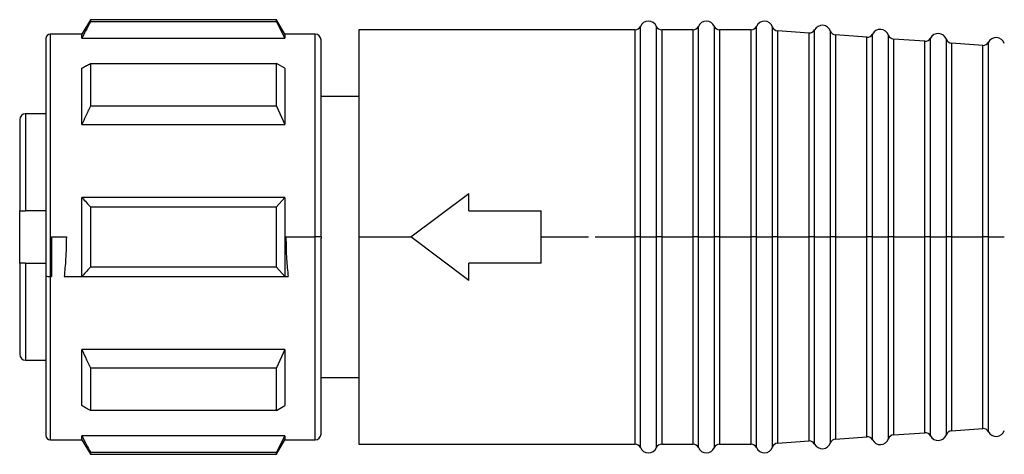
# Model space of a CAD drawing. Header units: millimetres. Extents: x -1015 to 3525, y 357 to 841.
# Tile 16 of 20: x 1617 to 1651, y 572 to 587. Entities that reach past the tile are written whole.
import ezdxf

# ---------------------------------------------------------------- set-up
doc = ezdxf.new("R2010")
doc.units = ezdxf.units.MM

# ---------------------------------------------------------------- blocks, each defined once
blk = doc.blocks.new('Drawing View6')
at = {"color": 7, "linetype": 'Continuous', "lineweight": 25}
for p, q in [((-1685.211, 3.7), (-1685.5, 3.2)), ((-1678.789, 3.7), (-1685.211, 3.7)), ((-1678.789, 3.627), (-1685.211, 3.627)), ((-1678.5, 3.2), (-1678.789, 3.7)), ((-1678.789, 3.627), (-1678.789, 3.7)), ((-1678.789, 3.627), (-1678.5, 3.065)), ((-1666.225, -3.8), (-1666.225, 3.47)), ((-1665.675, -3.657), (-1665.675, 3.47)), ((-1664.225, -3.8), (-1664.225, 3.47)), ((-1663.675, -3.657), (-1663.675, 3.47)), ((-1662.225, -3.8), (-1662.225, 3.47)), ((-1661.667, -3.657), (-1661.667, 3.45)), ((-1685.5, 3.2), (-1686.6, 3.2)), ((-1686.6, 3.2), (-1686.6, -3.8)), ((-1685.5, 3.065), (-1685.5, 3.2)), ((-1685.5, 3.065), (-1678.5, 3.065)), ((-1677.45, 3.2), (-1678.5, 3.2)), ((-1678.5, 3.2), (-1678.5, 3.065)), ((-1677.45, -3.8), (-1677.45, 3.2)), ((-1666.408, 3.35), (-1675.95, 3.35)), ((-1675.95, 3.35), (-1675.95, -3.8)), ((-1666.408, -3.665), (-1666.408, 3.35)), ((-1664.408, 3.35), (-1665.492, 3.35)), ((-1665.492, 3.35), (-1665.492, -3.66)), ((-1664.408, -3.665), (-1664.408, 3.35)), ((-1662.408, 3.35), (-1663.492, 3.35)), ((-1663.492, 3.35), (-1663.492, -3.66)), ((-1662.408, -3.665), (-1662.408, 3.35)), ((-1660.407, 3.24), (-1661.493, 3.317)), ((-1661.493, 3.317), (-1661.493, -3.659)), ((-1660.407, -3.665), (-1660.407, 3.24)), ((-1660.216, -3.8), (-1660.216, 3.347)), ((-1659.667, -3.657), (-1659.667, 3.308)), ((-1658.407, 3.098), (-1659.493, 3.175)), ((-1659.493, 3.175), (-1659.493, -3.659)), ((-1658.407, -3.665), (-1658.407, 3.098)), ((-1658.216, -3.8), (-1658.216, 3.204)), ((-1657.667, -3.657), (-1657.667, 3.165)), ((-1656.216, -3.8), (-1656.216, 3.062)), ((-1686.75, 3.05), (-1686.75, -5.137)), ((-1677.25, -3.8), (-1677.25, 3)), ((-1656.407, 2.955), (-1657.493, 3.033)), ((-1657.493, 3.033), (-1657.493, -3.66)), ((-1656.407, -3.665), (-1656.407, 2.955)), ((-1655.667, -3.657), (-1655.667, 3.023)), ((-1654.407, 2.813), (-1655.493, 2.89)), ((-1655.493, 2.89), (-1655.493, -3.66)), ((-1654.407, -3.665), (-1654.407, 2.813)), ((-1654.216, -3.8), (-1654.216, 2.92)), ((-1685.211, 2.189), (-1678.789, 2.189)), ((-1678.789, 0.715), (-1678.789, 2.189)), ((-1678.5, 2.021), (-1678.789, 2.189)), ((-1678.5, 2.021), (-1678.5, 0.088)), ((-1675.95, 1.05), (-1677.25, 1.05)), ((-1678.789, 0.715), (-1685.211, 0.715)), ((-1678.789, 0.715), (-1678.5, 0.088)), ((-1686.75, 0.45), (-1687.45, 0.45)), ((-1687.45, 0.45), (-1687.45, -2.9)), ((-1687.65, 0.25), (-1687.65, -2.9)), ((-1685.5, 0.088), (-1678.5, 0.088)), ((-1674.15, -3.8), (-1672.15, -2.3)), ((-1672.15, -2.9), (-1672.15, -2.3)), ((-1678.5, -2.434), (-1685.5, -2.434)), ((-1678.5, -2.434), (-1678.789, -2.758)), ((-1678.5, -2.434), (-1678.5, -3.8)), ((-1687.65, -4.7), (-1687.65, -2.9)), ((-1686.75, -2.9), (-1687.45, -2.9)), ((-1685.211, -2.758), (-1685.211, -3.8)), ((-1685.211, -2.758), (-1678.789, -2.758)), ((-1678.789, -3.8), (-1678.789, -2.758)), ((-1672.15, -2.9), (-1669.65, -2.9)), ((-1669.65, -3.8), (-1669.65, -2.9)), ((-1666.408, -3.8), (-1666.408, -3.665)), ((-1665.675, -3.8), (-1665.675, -3.657)), ((-1665.492, -3.66), (-1665.492, -3.8)), ((-1664.408, -3.8), (-1664.408, -3.665)), ((-1663.675, -3.8), (-1663.675, -3.657)), ((-1663.492, -3.66), (-1663.492, -3.8)), ((-1662.408, -3.8), (-1662.408, -3.665)), ((-1661.667, -3.8), (-1661.667, -3.657)), ((-1661.493, -3.659), (-1661.493, -3.8)), ((-1660.407, -3.8), (-1660.407, -3.665)), ((-1659.667, -3.8), (-1659.667, -3.657)), ((-1659.493, -3.659), (-1659.493, -3.8)), ((-1658.407, -3.8), (-1658.407, -3.665)), ((-1657.667, -3.8), (-1657.667, -3.657)), ((-1657.493, -3.66), (-1657.493, -3.8)), ((-1656.407, -3.8), (-1656.407, -3.665)), ((-1655.667, -3.8), (-1655.667, -3.657)), ((-1655.493, -3.66), (-1655.493, -3.8)), ((-1654.407, -3.8), (-1654.407, -3.665)), ((-1686.6, -3.8), (-1686.6, -5.166)), ((-1686.55, -3.8), (-1686.039, -3.8)), ((-1686.55, -3.8), (-1686.55, -5.166)), ((-1685.5, -5.166), (-1685.5, -3.8)), ((-1678.789, -4.842), (-1678.789, -3.8)), ((-1678.5, -3.8), (-1678.5, -5.166)), ((-1678.461, -3.8), (-1677.45, -3.8)), ((-1677.25, -3.8), (-1677.45, -3.8)), ((-1677.45, -3.838), (-1677.45, -3.8)), ((-1677.45, -10.8), (-1677.45, -3.838)), ((-1677.25, -3.8), (-1677.25, -3.837)), ((-1677.25, -10.6), (-1677.25, -3.837)), ((-1675.95, -3.8), (-1675.95, -10.95)), ((-1675.95, -3.8), (-1674.15, -3.8)), ((-1672.15, -5.3), (-1674.15, -3.8)), ((-1669.65, -4.7), (-1669.65, -3.8)), ((-1669.65, -3.8), (-1668.022, -3.8)), ((-1667.793, -3.8), (-1666.408, -3.8)), ((-1666.225, -3.8), (-1666.408, -3.8)), ((-1666.408, -10.95), (-1666.408, -3.8)), ((-1666.225, -3.8), (-1665.95, -3.8)), ((-1666.225, -11.07), (-1666.225, -3.8)), ((-1665.95, -3.8), (-1665.675, -3.8)), ((-1665.492, -3.8), (-1665.675, -3.8)), ((-1665.675, -11.07), (-1665.675, -3.8)), ((-1665.492, -3.8), (-1664.408, -3.8)), ((-1665.492, -3.8), (-1665.492, -10.95)), ((-1664.225, -3.8), (-1664.408, -3.8)), ((-1664.408, -10.95), (-1664.408, -3.8)), ((-1664.225, -3.8), (-1663.95, -3.8)), ((-1664.225, -11.07), (-1664.225, -3.8)), ((-1663.95, -3.8), (-1663.675, -3.8)), ((-1663.492, -3.8), (-1663.675, -3.8)), ((-1663.675, -11.07), (-1663.675, -3.8)), ((-1663.492, -3.8), (-1662.408, -3.8)), ((-1663.492, -3.8), (-1663.492, -10.95)), ((-1662.225, -3.8), (-1662.408, -3.8)), ((-1662.408, -10.95), (-1662.408, -3.8)), ((-1662.225, -3.8), (-1661.95, -3.8)), ((-1662.225, -11.07), (-1662.225, -3.8)), ((-1661.95, -3.8), (-1661.667, -3.8)), ((-1661.493, -3.8), (-1661.667, -3.8)), ((-1661.667, -11.05), (-1661.667, -3.8)), ((-1661.493, -3.8), (-1660.407, -3.8)), ((-1661.493, -3.8), (-1661.493, -10.917)), ((-1660.393, -3.8), (-1660.407, -3.8)), ((-1660.407, -10.84), (-1660.407, -3.8)), ((-1660.216, -3.8), (-1660.393, -3.8)), ((-1660.216, -3.8), (-1659.95, -3.8)), ((-1660.216, -10.947), (-1660.216, -3.8)), ((-1659.95, -3.8), (-1659.667, -3.8)), ((-1659.493, -3.8), (-1659.667, -3.8)), ((-1659.667, -10.908), (-1659.667, -3.8)), ((-1659.493, -3.8), (-1658.407, -3.8)), ((-1659.493, -3.8), (-1659.493, -10.775)), ((-1658.393, -3.8), (-1658.407, -3.8)), ((-1658.407, -10.698), (-1658.407, -3.8)), ((-1658.216, -3.8), (-1658.393, -3.8)), ((-1658.216, -3.8), (-1657.95, -3.8)), ((-1658.216, -10.804), (-1658.216, -3.8)), ((-1657.95, -3.8), (-1657.667, -3.8)), ((-1657.493, -3.8), (-1657.667, -3.8)), ((-1657.667, -10.765), (-1657.667, -3.8)), ((-1657.493, -3.8), (-1656.407, -3.8)), ((-1657.493, -3.8), (-1657.493, -10.633)), ((-1656.393, -3.8), (-1656.407, -3.8)), ((-1656.407, -10.555), (-1656.407, -3.8)), ((-1656.216, -3.8), (-1656.393, -3.8)), ((-1656.216, -3.8), (-1655.95, -3.8)), ((-1656.216, -10.662), (-1656.216, -3.8)), ((-1655.95, -3.8), (-1655.667, -3.8)), ((-1655.493, -3.8), (-1655.667, -3.8)), ((-1655.667, -10.623), (-1655.667, -3.8)), ((-1655.493, -3.8), (-1654.407, -3.8)), ((-1655.493, -3.8), (-1655.493, -10.49)), ((-1654.393, -3.8), (-1654.407, -3.8)), ((-1654.407, -10.413), (-1654.407, -3.8)), ((-1654.216, -3.8), (-1654.393, -3.8)), ((-1654.216, -3.8), (-1653.95, -3.8)), ((-1654.216, -10.52), (-1654.216, -3.8)), ((-1653.95, -3.8), (-1653.667, -3.8)), ((-1687.65, -4.7), (-1687.65, -7.85)), ((-1687.45, -4.7), (-1687.45, -8.05)), ((-1687.45, -4.7), (-1686.75, -4.7)), ((-1669.65, -4.7), (-1672.15, -4.7)), ((-1672.15, -5.3), (-1672.15, -4.7)), ((-1678.789, -4.842), (-1685.211, -4.842)), ((-1678.789, -4.842), (-1678.5, -5.166)), ((-1686.75, -5.137), (-1686.75, -10.65)), ((-1686.6, -5.166), (-1686.55, -5.166)), ((-1686.6, -5.166), (-1686.6, -10.8)), ((-1686.116, -5.166), (-1685.5, -5.166)), ((-1685.5, -5.166), (-1678.5, -5.166)), ((-1678.5, -5.166), (-1678.384, -5.166)), ((-1678.5, -7.688), (-1685.5, -7.688)), ((-1678.5, -7.688), (-1678.789, -8.315)), ((-1678.5, -7.688), (-1678.5, -9.621)), ((-1687.45, -8.05), (-1686.75, -8.05)), ((-1685.211, -8.315), (-1678.789, -8.315)), ((-1678.789, -9.789), (-1678.789, -8.315)), ((-1677.25, -8.65), (-1675.95, -8.65)), ((-1678.789, -9.789), (-1685.211, -9.789)), ((-1678.789, -9.789), (-1678.5, -9.621)), ((-1655.493, -10.49), (-1654.407, -10.413)), ((-1686.6, -10.8), (-1685.5, -10.8)), ((-1678.5, -10.665), (-1685.5, -10.665)), ((-1685.5, -10.8), (-1685.211, -11.3)), ((-1678.5, -10.665), (-1678.789, -11.227)), ((-1678.789, -11.3), (-1678.5, -10.8)), ((-1678.5, -10.665), (-1678.5, -10.8)), ((-1678.5, -10.8), (-1677.45, -10.8)), ((-1661.493, -10.917), (-1660.407, -10.84)), ((-1659.493, -10.775), (-1658.407, -10.698)), ((-1657.493, -10.633), (-1656.407, -10.555)), ((-1675.95, -10.95), (-1666.408, -10.95)), ((-1665.492, -10.95), (-1664.408, -10.95)), ((-1663.492, -10.95), (-1662.408, -10.95)), ((-1685.211, -11.227), (-1678.789, -11.227)), ((-1685.211, -11.227), (-1685.211, -11.3)), ((-1685.211, -11.3), (-1678.789, -11.3)), ((-1678.789, -11.3), (-1678.789, -11.227))]:
    blk.add_line(p, q, dxfattribs=at)
at = {"color": 7, "linetype": 'Continuous', "lineweight": 25, "flags": 128}
for points in [[(-1685.211, 3.7), (-1685.211, 3.695), (-1685.211, 3.682), (-1685.211, 3.659), (-1685.211, 3.627)], [(-1685.211, 2.189), (-1685.211, 2.028), (-1685.211, 1.86), (-1685.211, 1.685), (-1685.211, 1.503), (-1685.211, 1.315), (-1685.211, 1.121), (-1685.211, 0.921), (-1685.211, 0.715)], [(-1685.5, 0.088), (-1685.5, 0.369), (-1685.5, 0.64), (-1685.5, 0.901), (-1685.5, 1.15), (-1685.5, 1.387), (-1685.5, 1.611), (-1685.5, 1.823), (-1685.5, 2.021)], [(-1685.5, -3.8), (-1685.5, -3.628), (-1685.5, -3.456), (-1685.5, -3.285), (-1685.5, -3.113), (-1685.5, -2.943), (-1685.5, -2.772), (-1685.5, -2.603), (-1685.5, -2.434)], [(-1685.211, -3.8), (-1685.211, -3.931), (-1685.211, -4.061), (-1685.211, -4.192), (-1685.211, -4.322), (-1685.211, -4.453), (-1685.211, -4.583), (-1685.211, -4.712), (-1685.211, -4.842)], [(-1685.5, -9.621), (-1685.5, -9.423), (-1685.5, -9.211), (-1685.5, -8.987), (-1685.5, -8.75), (-1685.5, -8.501), (-1685.5, -8.24), (-1685.5, -7.969), (-1685.5, -7.688)], [(-1685.211, -8.315), (-1685.211, -8.521), (-1685.211, -8.721), (-1685.211, -8.915), (-1685.211, -9.103), (-1685.211, -9.285), (-1685.211, -9.46), (-1685.211, -9.628), (-1685.211, -9.789)], [(-1685.5, -10.8), (-1685.5, -10.792), (-1685.5, -10.766), (-1685.5, -10.724), (-1685.5, -10.665)]]:
    blk.add_lwpolyline(points, dxfattribs=at)
at = {"color": 7, "linetype": 'Continuous', "lineweight": 25}
for centre, radius, start, end in [((-1666.408, 3.55), 0.2, 270, 336.4218), ((-1665.95, 3.35), 0.3, 23.5782, 156.4218), ((-1665.492, 3.55), 0.2, 203.5782, 270), ((-1664.408, 3.55), 0.2, 270, 336.4218), ((-1663.95, 3.35), 0.3, 23.5782, 156.4218), ((-1663.492, 3.55), 0.2, 203.5782, 270), ((-1662.408, 3.55), 0.2, 270, 336.4218), ((-1661.95, 3.35), 0.3, 19.5063, 156.4218), ((-1661.479, 3.517), 0.2, 199.5063, 265.9282), ((-1659.95, 3.208), 0.3, 19.5063, 152.35), ((-1686.6, 3.05), 0.15, 90, 180), ((-1677.45, 3), 0.2, 0, 90), ((-1660.393, 3.44), 0.2, 265.9282, 332.35), ((-1659.479, 3.375), 0.2, 199.5063, 265.9282), ((-1658.393, 3.297), 0.2, 265.9282, 332.35), ((-1657.95, 3.065), 0.3, 19.5063, 152.35), ((-1657.479, 3.232), 0.2, 199.5063, 265.9282), ((-1656.393, 3.155), 0.2, 265.9282, 332.35), ((-1655.95, 2.923), 0.3, 19.5063, 152.35), ((-1653.95, 2.781), 0.3, 19.5063, 152.35), ((-1655.479, 3.09), 0.2, 199.5063, 265.9282), ((-1654.393, 3.013), 0.2, 265.9282, 332.35), ((-1687.45, 0.25), 0.2, 90, 180), ((-1686.636, -4.952), 0.217, 238.3445, 279.5647), ((-1687.45, -7.85), 0.2, 180, 270), ((-1655.479, -10.69), 0.2, 94.0718, 160.4937), ((-1654.393, -10.613), 0.2, 27.65, 94.0718), ((-1653.95, -10.381), 0.3, 207.65, 340.4937), ((-1686.6, -10.65), 0.15, 180, 270), ((-1677.45, -10.6), 0.2, 270, 0), ((-1660.393, -11.04), 0.2, 27.65, 94.0718), ((-1659.479, -10.975), 0.2, 94.0718, 160.4937), ((-1658.393, -10.897), 0.2, 27.65, 94.0718), ((-1657.95, -10.665), 0.3, 207.65, 340.4937), ((-1657.479, -10.832), 0.2, 94.0718, 160.4937), ((-1656.393, -10.755), 0.2, 27.65, 94.0718), ((-1655.95, -10.523), 0.3, 207.65, 340.4937), ((-1666.408, -11.15), 0.2, 23.5782, 90), ((-1665.95, -10.95), 0.3, 203.5782, 336.4218), ((-1665.492, -11.15), 0.2, 90, 156.4218), ((-1664.408, -11.15), 0.2, 23.5782, 90), ((-1663.95, -10.95), 0.3, 203.5782, 336.4218), ((-1663.492, -11.15), 0.2, 90, 156.4218), ((-1662.408, -11.15), 0.2, 23.5782, 90), ((-1661.95, -10.95), 0.3, 203.5782, 340.4937), ((-1661.479, -11.117), 0.2, 94.0718, 160.4937), ((-1659.95, -10.808), 0.3, 207.65, 340.4937)]:
    blk.add_arc(centre, radius, start, end, dxfattribs=at)
for points, knots in [([(-1685.211, 3.627), (-1685.267, 3.522), (-1685.364, 3.335), (-1685.459, 3.147), (-1685.5, 3.065)], [0, 0, 0, 0, 0.5655339, 1, 1, 1, 1]), ([(-1685.5, 2.021), (-1685.447, 2.052), (-1685.353, 2.108), (-1685.255, 2.164), (-1685.211, 2.189)], [0, 0, 0, 0, 0.554448, 1, 1, 1, 1]), ([(-1685.211, 0.715), (-1685.267, 0.597), (-1685.364, 0.389), (-1685.459, 0.179), (-1685.5, 0.088)], [0, 0, 0, 0, 0.5655339, 1, 1, 1, 1]), ([(-1685.5, -2.434), (-1685.447, -2.494), (-1685.353, -2.602), (-1685.255, -2.71), (-1685.211, -2.758)], [0, 0, 0, 0, 0.554448, 1, 1, 1, 1]), ([(-1687.65, -2.9), (-1687.649, -2.9), (-1687.647, -2.9), (-1687.629, -2.9), (-1687.599, -2.9), (-1687.56, -2.9), (-1687.514, -2.9), (-1687.476, -2.9), (-1687.45, -2.9)], [0, 0, 0, 0, 0.150077, 0.28494, 0.508133, 0.635564, 0.760095, 1, 1, 1, 1]), ([(-1686.039, -3.8), (-1686.043, -4.057), (-1686.05, -4.517), (-1686.096, -4.968), (-1686.116, -5.166)], [0, 0, 0, 0, 0.55874, 1, 1, 1, 1]), ([(-1678.461, -3.8), (-1678.457, -4.057), (-1678.45, -4.517), (-1678.404, -4.968), (-1678.384, -5.166)], [0, 0, 0, 0, 0.55874, 1, 1, 1, 1]), ([(-1687.45, -4.7), (-1687.476, -4.7), (-1687.514, -4.7), (-1687.56, -4.7), (-1687.599, -4.7), (-1687.629, -4.7), (-1687.647, -4.7), (-1687.649, -4.7), (-1687.65, -4.7)], [0, 0, 0, 0, 0.239863, 0.364387, 0.491821, 0.715001, 0.849884, 1, 1, 1, 1]), ([(-1685.211, -4.842), (-1685.267, -4.903), (-1685.364, -5.011), (-1685.459, -5.119), (-1685.5, -5.166)], [0, 0, 0, 0, 0.565534, 1, 1, 1, 1]), ([(-1685.5, -7.688), (-1685.447, -7.804), (-1685.353, -8.014), (-1685.255, -8.222), (-1685.211, -8.315)], [0, 0, 0, 0, 0.5544486, 1, 1, 1, 1]), ([(-1685.211, -9.789), (-1685.267, -9.757), (-1685.364, -9.701), (-1685.459, -9.645), (-1685.5, -9.621)], [0, 0, 0, 0, 0.5655332, 1, 1, 1, 1]), ([(-1685.5, -10.665), (-1685.447, -10.769), (-1685.353, -10.957), (-1685.255, -11.144), (-1685.211, -11.227)], [0, 0, 0, 0, 0.5544486, 1, 1, 1, 1])]:
    blk.add_open_spline(points, degree=3, knots=knots, dxfattribs=at)

msp = doc.modelspace()

# ---------------------------------------------------------------- block references
at = {"color": 7, "linetype": 'Continuous', "lineweight": 25}
msp.add_blockref('Drawing View6', (3304.945, 582.942), dxfattribs=at)

doc.saveas('drawing.dxf')
